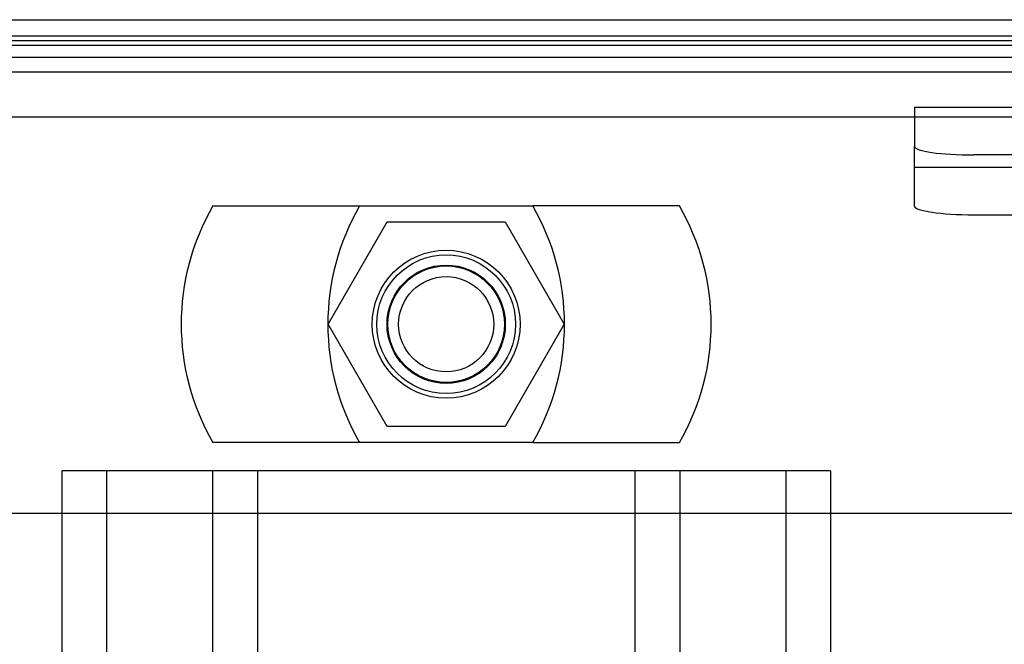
# Model space of a CAD drawing. Header units: inches. Extents: x 1 to 359, y -2 to 239.
# Tile 38 of 103: x 131.26 to 133.34, y 35.96 to 37.28. Entities that reach past the tile are written whole.
import ezdxf
from ezdxf.lldxf.tags import DXFTag

# ---------------------------------------------------------------- set-up
doc = ezdxf.new("R2010")
doc.units = ezdxf.units.IN
doc.header["$MEASUREMENT"] = 0
for name, color, linetype in [('COM42890-3', 7, 'Continuous'), ('COM70098', 7, 'Continuous'), ('COM70739-9', 7, 'Continuous'), ('COM70838', 7, 'Continuous'), ('COM71302-3', 7, 'Continuous'), ('COM71303-3', 7, 'Continuous'), ('Default', 7, 'Continuous'), ('GSK87756', 7, 'Continuous'), ('NTS86070', 7, 'Continuous'), ('SCC180005', 7, 'Continuous')]:
    doc.layers.add(name, color=color, linetype=linetype)
tags = doc.linetypes.add('HIDDEN2', pattern=[0.1875, 0.125, -0.0625]).pattern_tags.tags
tags[6:7] = [DXFTag(74, 4), DXFTag(75, 0), DXFTag(340, '0'), DXFTag(46, 0.0), DXFTag(50, 0.0), DXFTag(44, 0.0), DXFTag(45, 0.0)]
tags[4:5] = [DXFTag(74, 4), DXFTag(75, 0), DXFTag(340, '0'), DXFTag(46, 0.0), DXFTag(50, 0.0), DXFTag(44, 0.0), DXFTag(45, 0.0)]

# ---------------------------------------------------------------- blocks, each defined once
blk = doc.blocks.new('SE2')
at = {"layer": 'COM42890-3', "color": 7, "linetype": 'HIDDEN2'}
for p, q in [((131.4822, 36.3236), (131.3442, 36.3236)), ((131.3442, 36.3236), (131.3442, 13.9486)), ((131.4392, 36.3236), (131.4392, 13.9486)), ((132.8312, 36.3236), (131.4822, 36.3236)), ((131.6632, 36.3236), (131.6632, 13.9486)), ((131.7582, 36.3236), (131.7582, 13.9486)), ((132.5552, 36.3236), (132.5552, 13.9486)), ((132.6502, 36.3236), (132.6502, 13.9486)), ((132.9692, 36.3236), (132.8312, 36.3236)), ((132.8742, 36.3236), (132.8742, 13.9486)), ((132.9692, 36.3236), (132.9692, 13.9486))]:
    blk.add_line(p, q, dxfattribs=at)
at = {"layer": 'COM70098', "color": 7, "linetype": 'Continuous'}
blk.add_line((130.6797, 37.2761), (133.6337, 37.2761), dxfattribs=at)
at = {"layer": 'COM70098', "color": 7, "linetype": 'HIDDEN2'}
blk.add_line((130.4067, 36.2341), (133.9067, 36.2341), dxfattribs=at)
blk.add_circle((132.1567, 36.6331), 0.1562, dxfattribs=at)
at = {"layer": 'COM70739-9', "color": 7, "linetype": 'HIDDEN2'}
blk.add_line((134.0757, 37.1961), (130.2377, 37.1961), dxfattribs=at)
at = {"layer": 'COM70838', "color": 7, "linetype": 'HIDDEN2'}
for p, q in [((134.3917, 37.0906), (133.1467, 37.0906)), ((133.1467, 37.0906), (133.1467, 37.0087)), ((133.1467, 36.8824), (133.1467, 37.0087)), ((134.3917, 36.9906), (133.2717, 36.9906)), ((134.5608, 36.9642), (133.1467, 36.9642)), ((133.2717, 36.8642), (134.3917, 36.8642))]:
    blk.add_line(p, q, dxfattribs=at)
for centre, major_axis, start_param, end_param in [((133.2717, 37.0087), (-0.125, 0), 0, 1.570796), ((133.2717, 36.8824), (0.125, 0), 3.141593, 4.712389)]:
    blk.add_ellipse(centre, major_axis=major_axis, ratio=0.145455, start_param=start_param, end_param=end_param, dxfattribs=at)
at = {"layer": 'COM71302-3', "color": 7, "linetype": 'HIDDEN2'}
blk.add_line((130.5397, 37.2325), (133.7737, 37.2325), dxfattribs=at)
at = {"layer": 'COM71303-3', "color": 7, "linetype": 'Continuous'}
for p, q in [((133.7737, 37.2413), (130.5397, 37.2413)), ((96.2217, 37.1661), (168.0917, 37.1661))]:
    blk.add_line(p, q, dxfattribs=at)
at = {"layer": 'COM71303-3', "color": 7, "linetype": 'HIDDEN2'}
for p, q in [((133.7737, 37.2214), (130.5397, 37.2214)), ((96.2217, 37.0711), (168.0917, 37.0711))]:
    blk.add_line(p, q, dxfattribs=at)
at = {"layer": 'GSK87756', "color": 7, "linetype": 'HIDDEN2'}
blk.add_circle((132.1567, 36.6331), 0.125, dxfattribs=at)
at = {"layer": 'NTS86070', "color": 7, "linetype": 'HIDDEN2'}
for p, q in [((131.6637, 36.8831), (132.3397, 36.8831)), ((132.6497, 36.8831), (132.3397, 36.8831)), ((132.3397, 36.3831), (131.6637, 36.3831)), ((132.3397, 36.3831), (132.6497, 36.3831))]:
    blk.add_line(p, q, dxfattribs=at)
for radius in [0.1465, 0.125, 0.1005]:
    blk.add_circle((132.1567, 36.6331), radius, dxfattribs=at)
for centre, start, end in [((132.0967, 36.6331), 150, 210), ((132.4067, 36.6331), 150, 210), ((131.9067, 36.6331), 330, 30), ((132.2167, 36.6331), 330, 30)]:
    blk.add_arc(centre, 0.5, start, end, dxfattribs=at)
at = {"layer": 'SCC180005', "color": 7, "linetype": 'HIDDEN2'}
for p, q in [((131.9073, 36.6331), (132.032, 36.8491)), ((132.032, 36.8491), (132.2814, 36.8491)), ((132.2814, 36.8491), (132.4061, 36.6331)), ((132.032, 36.4171), (131.9073, 36.6331)), ((132.4061, 36.6331), (132.2814, 36.4171)), ((132.2814, 36.4171), (132.032, 36.4171))]:
    blk.add_line(p, q, dxfattribs=at)
blk.add_circle((132.1567, 36.6331), 0.123, dxfattribs=at)

msp = doc.modelspace()

# ---------------------------------------------------------------- block references
at = {"layer": 'Default'}
msp.add_blockref('SE2', (0, 0), dxfattribs=at)

doc.saveas('drawing.dxf')
